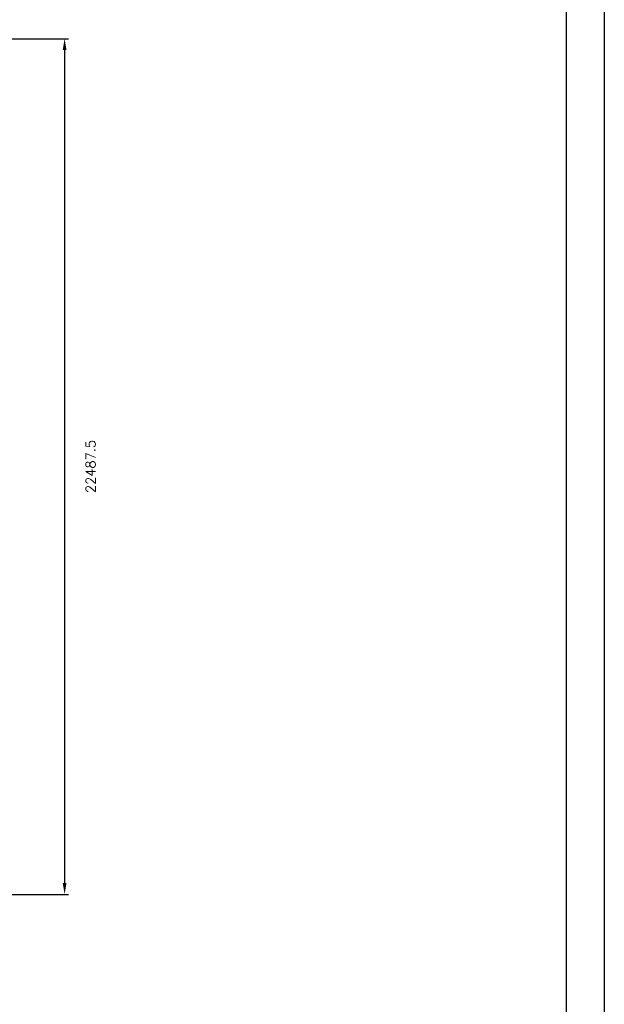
# Model space of a CAD drawing. Header units: millimetres. Extents: x 108018 to 208018, y -107735 to 42299730.
# Tile 13 of 17: x 192666 to 208018, y -81931 to -56057. Entities that reach past the tile are written whole.
import ezdxf

# ---------------------------------------------------------------- set-up
doc = ezdxf.new("R2010")
doc.units = ezdxf.units.MM
doc.header["$MEASUREMENT"] = 0
doc.layers.get('DEFPOINTS').update_dxf_attribs({"linetype": 'CONTINUOUS'})
doc.layers.add('KADER', color=1, linetype='CONTINUOUS')
doc.layers.add('Maatvoering', color=7, linetype='CONTINUOUS')
doc.styles.get("Standard").update_dxf_attribs({"font": 'romans.shx'})
doc.dimstyles.new('DIM-ARR', dxfattribs={"dimtxt": 2.5, "dimasz": 3, "dimexe": 1, "dimexo": 0, "dimgap": 1.5, "dimtad": 1, "dimdsep": 46, "dimtxsty": 'Standard', "dimcen": -3, "dimdle": 1.25, "dimclrt": 7, "dimadec": 0, "dimazin": 0, "dimtfac": 0.8, "dimtmove": 2, "dimatfit": 3, "dimfxl": 1, "dimtvp": 1.8, "dimtolj": 1, "dimarcsym": 0})

# ---------------------------------------------------------------- blocks, each defined once
blk = doc.blocks.new('*D93')
at = {"layer": 'DEFPOINTS', "color": 0, "transparency": 16777216}
for p in [(188690, -56556), (188690, -79043), (193846, -79043)]:
    blk.add_point(p, dxfattribs=at)
at = {"layer": 'Maatvoering', "color": 0, "lineweight": -2, "transparency": 16777216}
for p, q in [((188690, -56556), (193946, -56556)), ((193846, -56856), (193846, -78743)), ((188690, -79043), (193946, -79043))]:
    blk.add_line(p, q, dxfattribs=at)
at = {"layer": 'Maatvoering', "color": 0, "transparency": 16777216}
for points in [[(193796, -56856), (193896, -56856), (193846, -56556)], [(193796, -78743), (193896, -78743), (193846, -79043)]]:
    blk.add_solid(points, dxfattribs=at)
at = {"layer": 'Maatvoering', "color": 7, "lineweight": 0, "transparency": 16777216, "insert": (194529, -67799), "char_height": 250, "attachment_point": 5, "rotation": 90}
blk.add_mtext('\\A1;22487.5', dxfattribs=at)

msp = doc.modelspace()

# ---------------------------------------------------------------- linework, layer by layer
at = {"layer": 'KADER'}
msp.add_lwpolyline([(108017.978, -107735.28), (108017.978, 11164.72), (208017.978, 11164.72), (208017.978, -107735.28)], close=True, dxfattribs=at)
msp.add_lwpolyline([(109017.978, -106735.28), (109017.978, 10164.72), (207017.978, 10164.72), (207017.978, -106735.28), (109017.978, -106735.28)], dxfattribs=at)

# ---------------------------------------------------------------- dimensions: what is measured, and where the dimension line sits
at = {"layer": 'Maatvoering', "lineweight": 0}
dim = msp.add_linear_dim(base=(193846.215, -79043.166), p1=(188690.294, -56555.666), p2=(188690.294, -79043.166), angle=90, dimstyle='DIM-ARR', override={"dimscale": 100}, dxfattribs=at)
dim.commit()
dim.dimension.update_dxf_attribs({"geometry": '*D93', "text_midpoint": (194528.604, -67799.416), "dimtype": 160})

doc.saveas('drawing.dxf')
